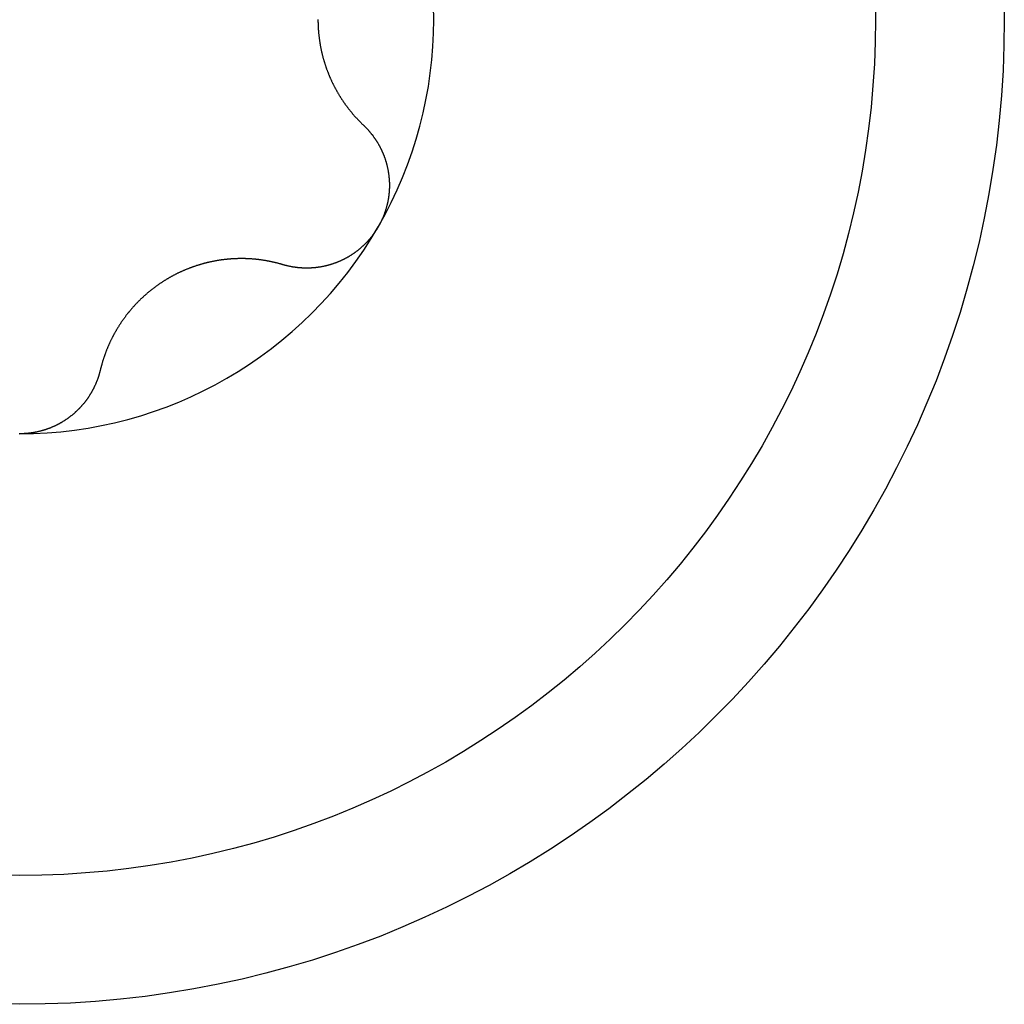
# Model space of a CAD drawing. Extents: x 1107 to 4046, y 937 to 3355.
# Tile 140 of 256: x 2133.98 to 2139.33, y 1315.33 to 1320.68. Entities that reach past the tile are written whole.
import ezdxf

# ---------------------------------------------------------------- set-up
doc = ezdxf.new("R2010")
doc.units = 0
doc.layers.add('KF_VIDA_L___C_TOP', color=7, linetype='CONTINUOUS')

# ---------------------------------------------------------------- blocks, each defined once
blk = doc.blocks.new('KF_VIDA_L___C_TOP')
at = {"layer": 'KF_VIDA_L___C_TOP'}
for points in [[(-51.3793, -95.9986, 0), (-51.3793, -96.0014, 0), (-51.3793, -96.0043, 0), (-51.3793, -96.0072, 0), (-51.3792, -96.0102, 0), (-51.3792, -96.0131, 0), (-51.3791, -96.016, 0), (-51.3791, -96.0189, 0), (-51.379, -96.0218, 0), (-51.3789, -96.0248, 0), (-51.3788, -96.0277, 0), (-51.3787, -96.0306, 0), (-51.3785, -96.0336, 0), (-51.3784, -96.0365, 0), (-51.3783, -96.0394, 0), (-51.3781, -96.0424, 0), (-51.3779, -96.0453, 0), (-51.3778, -96.0483, 0), (-51.3776, -96.0512, 0), (-51.3774, -96.0542, 0), (-51.3771, -96.0572, 0), (-51.3769, -96.0601, 0), (-51.3767, -96.0631, 0), (-51.3764, -96.0661, 0), (-51.3762, -96.069, 0), (-51.3759, -96.072, 0), (-51.3756, -96.075, 0), (-51.3753, -96.0779, 0), (-51.375, -96.0809, 0), (-51.3747, -96.0839, 0), (-51.3744, -96.0869, 0), (-51.374, -96.0898, 0), (-51.3737, -96.0928, 0), (-51.3733, -96.0958, 0), (-51.3729, -96.0988, 0), (-51.3726, -96.1018, 0), (-51.3722, -96.1047, 0), (-51.3718, -96.1077, 0), (-51.3713, -96.1107, 0), (-51.3709, -96.1137, 0), (-51.3705, -96.1167, 0), (-51.37, -96.1196, 0), (-51.3695, -96.1226, 0), (-51.3691, -96.1256, 0), (-51.3686, -96.1286, 0), (-51.3681, -96.1316, 0), (-51.3676, -96.1345, 0), (-51.3671, -96.1375, 0), (-51.3665, -96.1405, 0), (-51.366, -96.1435, 0), (-51.3654, -96.1464, 0), (-51.3649, -96.1494, 0), (-51.3643, -96.1524, 0), (-51.3637, -96.1553, 0), (-51.3631, -96.1583, 0), (-51.3625, -96.1613, 0), (-51.3619, -96.1642, 0), (-51.3613, -96.1672, 0), (-51.3606, -96.1701, 0), (-51.36, -96.1731, 0), (-51.3593, -96.176, 0), (-51.3586, -96.179, 0), (-51.3579, -96.1819, 0), (-51.3572, -96.1849, 0), (-51.3565, -96.1878, 0), (-51.3558, -96.1907, 0), (-51.3551, -96.1937, 0), (-51.3543, -96.1966, 0), (-51.3536, -96.1995, 0), (-51.3528, -96.2025, 0), (-51.352, -96.2054, 0), (-51.3512, -96.2083, 0), (-51.3504, -96.2112, 0), (-51.3496, -96.2141, 0), (-51.3488, -96.217, 0), (-51.348, -96.2199, 0), (-51.3471, -96.2228, 0), (-51.3463, -96.2257, 0), (-51.3454, -96.2285, 0), (-51.3445, -96.2314, 0), (-51.3436, -96.2343, 0), (-51.3427, -96.2372, 0), (-51.3418, -96.24, 0), (-51.3409, -96.2429, 0), (-51.34, -96.2457, 0), (-51.339, -96.2486, 0), (-51.3381, -96.2514, 0), (-51.3371, -96.2542, 0), (-51.3361, -96.2571, 0), (-51.3352, -96.2599, 0), (-51.3342, -96.2627, 0), (-51.3332, -96.2655, 0), (-51.3321, -96.2683, 0), (-51.3311, -96.2711, 0), (-51.3301, -96.2739, 0), (-51.329, -96.2767, 0), (-51.328, -96.2795, 0), (-51.3269, -96.2822, 0), (-51.3259, -96.285, 0), (-51.3248, -96.2878, 0), (-51.3237, -96.2905, 0), (-51.3226, -96.2932, 0), (-51.3215, -96.296, 0), (-51.3204, -96.2987, 0), (-51.3192, -96.3014, 0), (-51.3181, -96.3042, 0), (-51.317, -96.3069, 0), (-51.3158, -96.3096, 0), (-51.3146, -96.3123, 0), (-51.3135, -96.3149, 0), (-51.3123, -96.3176, 0), (-51.3111, -96.3203, 0), (-51.3099, -96.323, 0), (-51.3087, -96.3256, 0), (-51.3075, -96.3283, 0), (-51.3063, -96.3309, 0), (-51.305, -96.3335, 0), (-51.3038, -96.3362, 0), (-51.3026, -96.3388, 0), (-51.3013, -96.3414, 0), (-51.3001, -96.344, 0), (-51.2988, -96.3466, 0), (-51.2975, -96.3492, 0), (-51.2963, -96.3517, 0), (-51.295, -96.3543, 0), (-51.2937, -96.3569, 0), (-51.2924, -96.3594, 0), (-51.2911, -96.362, 0), (-51.2898, -96.3645, 0), (-51.2884, -96.367, 0), (-51.2871, -96.3695, 0), (-51.2858, -96.372, 0), (-51.2844, -96.3745, 0), (-51.2831, -96.377, 0), (-51.2817, -96.3795, 0), (-51.2804, -96.3819, 0), (-51.279, -96.3844, 0), (-51.2777, -96.3868, 0), (-51.2763, -96.3893, 0), (-51.2749, -96.3917, 0), (-51.2735, -96.3941, 0), (-51.2721, -96.3965, 0), (-51.2707, -96.3989, 0), (-51.2693, -96.4013, 0), (-51.2679, -96.4037, 0), (-51.2665, -96.4061, 0), (-51.2651, -96.4084, 0), (-51.2637, -96.4108, 0), (-51.2622, -96.4131, 0), (-51.2608, -96.4154, 0), (-51.2594, -96.4177, 0), (-51.2579, -96.42, 0), (-51.2565, -96.4223, 0), (-51.255, -96.4246, 0), (-51.2536, -96.4269, 0), (-51.2521, -96.4291, 0), (-51.2506, -96.4314, 0), (-51.2492, -96.4336, 0), (-51.2477, -96.4358, 0), (-51.2462, -96.438, 0), (-51.2447, -96.4403, 0), (-51.2432, -96.4425, 0), (-51.2417, -96.4447, 0), (-51.2402, -96.4469, 0), (-51.2387, -96.4491, 0), (-51.2372, -96.4513, 0), (-51.2356, -96.4535, 0), (-51.2341, -96.4557, 0), (-51.2325, -96.4578, 0), (-51.231, -96.46, 0), (-51.2294, -96.4622, 0), (-51.2278, -96.4644, 0), (-51.2262, -96.4665, 0), (-51.2246, -96.4687, 0), (-51.223, -96.4709, 0), (-51.2214, -96.473, 0), (-51.2197, -96.4752, 0), (-51.2181, -96.4773, 0), (-51.2165, -96.4795, 0), (-51.2148, -96.4816, 0), (-51.2132, -96.4838, 0), (-51.2115, -96.4859, 0), (-51.2098, -96.488, 0), (-51.2081, -96.4902, 0), (-51.2064, -96.4923, 0), (-51.2047, -96.4944, 0), (-51.203, -96.4965, 0), (-51.2013, -96.4986, 0), (-51.1996, -96.5007, 0), (-51.1978, -96.5028, 0), (-51.1961, -96.5049, 0), (-51.1943, -96.507, 0), (-51.1926, -96.5091, 0), (-51.1908, -96.5112, 0), (-51.189, -96.5132, 0), (-51.1873, -96.5153, 0), (-51.1855, -96.5174, 0), (-51.1837, -96.5194, 0), (-51.1819, -96.5215, 0), (-51.1801, -96.5235, 0), (-51.1782, -96.5256, 0), (-51.1764, -96.5276, 0), (-51.1746, -96.5296, 0), (-51.1727, -96.5316, 0), (-51.1709, -96.5337, 0), (-51.169, -96.5357, 0), (-51.1671, -96.5377, 0), (-51.1653, -96.5397, 0), (-51.1634, -96.5417, 0), (-51.1615, -96.5437, 0), (-51.1596, -96.5456, 0), (-51.1577, -96.5476, 0), (-51.1558, -96.5496, 0), (-51.1539, -96.5516, 0), (-51.1519, -96.5535, 0), (-51.15, -96.5555, 0), (-51.1481, -96.5574, 0), (-51.1461, -96.5593, 0), (-51.1442, -96.5613, 0), (-51.1422, -96.5632, 0), (-51.1402, -96.5651, 0), (-51.1383, -96.567, 0), (-51.1363, -96.5689, 0), (-51.1343, -96.5708, 0), (-51.1323, -96.5727, 0)], [(-51.1323, -96.5727, 0), (-51.1307, -96.5743, 0), (-51.129, -96.5758, 0), (-51.1274, -96.5774, 0), (-51.1258, -96.579, 0), (-51.1242, -96.5806, 0), (-51.1226, -96.5822, 0), (-51.121, -96.5838, 0), (-51.1194, -96.5854, 0), (-51.1179, -96.587, 0), (-51.1163, -96.5886, 0), (-51.1147, -96.5903, 0), (-51.1132, -96.5919, 0), (-51.1116, -96.5936, 0), (-51.1101, -96.5952, 0), (-51.1086, -96.5969, 0), (-51.1071, -96.5986, 0), (-51.1056, -96.6003, 0), (-51.1041, -96.602, 0), (-51.1026, -96.6037, 0), (-51.1011, -96.6054, 0), (-51.0996, -96.6071, 0), (-51.0981, -96.6088, 0), (-51.0967, -96.6106, 0), (-51.0952, -96.6123, 0), (-51.0938, -96.614, 0), (-51.0923, -96.6158, 0), (-51.0909, -96.6176, 0), (-51.0895, -96.6193, 0), (-51.0881, -96.6211, 0), (-51.0867, -96.6229, 0), (-51.0853, -96.6247, 0), (-51.0839, -96.6265, 0), (-51.0826, -96.6283, 0), (-51.0812, -96.6301, 0), (-51.0798, -96.6319, 0), (-51.0785, -96.6337, 0), (-51.0772, -96.6356, 0), (-51.0758, -96.6374, 0), (-51.0745, -96.6393, 0), (-51.0732, -96.6411, 0), (-51.0719, -96.643, 0), (-51.0706, -96.6448, 0), (-51.0693, -96.6467, 0), (-51.0681, -96.6486, 0), (-51.0668, -96.6505, 0), (-51.0655, -96.6524, 0), (-51.0643, -96.6542, 0), (-51.0631, -96.6561, 0), (-51.0618, -96.6581, 0), (-51.0606, -96.66, 0), (-51.0594, -96.6619, 0), (-51.0582, -96.6638, 0), (-51.057, -96.6657, 0), (-51.0559, -96.6677, 0), (-51.0547, -96.6696, 0), (-51.0535, -96.6716, 0), (-51.0524, -96.6735, 0), (-51.0513, -96.6755, 0), (-51.0501, -96.6774, 0), (-51.049, -96.6794, 0), (-51.0479, -96.6814, 0), (-51.0468, -96.6833, 0), (-51.0457, -96.6853, 0), (-51.0447, -96.6873, 0), (-51.0436, -96.6893, 0), (-51.0425, -96.6913, 0), (-51.0415, -96.6933, 0), (-51.0405, -96.6953, 0), (-51.0394, -96.6973, 0), (-51.0384, -96.6993, 0), (-51.0374, -96.7013, 0), (-51.0364, -96.7033, 0), (-51.0354, -96.7054, 0), (-51.0345, -96.7074, 0), (-51.0335, -96.7094, 0), (-51.0326, -96.7115, 0), (-51.0316, -96.7135, 0), (-51.0307, -96.7156, 0), (-51.0298, -96.7176, 0), (-51.0289, -96.7197, 0), (-51.028, -96.7217, 0), (-51.0271, -96.7238, 0), (-51.0262, -96.7258, 0), (-51.0254, -96.7279, 0), (-51.0245, -96.73, 0), (-51.0237, -96.7321, 0), (-51.0228, -96.7341, 0), (-51.022, -96.7362, 0), (-51.0212, -96.7383, 0), (-51.0204, -96.7404, 0), (-51.0196, -96.7426, 0), (-51.0188, -96.7447, 0), (-51.018, -96.7468, 0), (-51.0173, -96.749, 0), (-51.0165, -96.7511, 0), (-51.0158, -96.7533, 0), (-51.015, -96.7554, 0), (-51.0143, -96.7576, 0), (-51.0136, -96.7598, 0), (-51.0129, -96.762, 0), (-51.0122, -96.7642, 0), (-51.0115, -96.7664, 0), (-51.0108, -96.7686, 0), (-51.0102, -96.7708, 0), (-51.0095, -96.773, 0), (-51.0089, -96.7753, 0), (-51.0083, -96.7775, 0), (-51.0076, -96.7797, 0), (-51.007, -96.782, 0), (-51.0064, -96.7843, 0), (-51.0058, -96.7865, 0), (-51.0052, -96.7888, 0), (-51.0047, -96.7911, 0), (-51.0041, -96.7933, 0), (-51.0036, -96.7956, 0), (-51.003, -96.7979, 0), (-51.0025, -96.8002, 0), (-51.002, -96.8025, 0), (-51.0015, -96.8048, 0), (-51.001, -96.8071, 0), (-51.0005, -96.8095, 0), (-51.0001, -96.8118, 0), (-50.9996, -96.8141, 0), (-50.9992, -96.8164, 0), (-50.9987, -96.8188, 0), (-50.9983, -96.8211, 0), (-50.9979, -96.8235, 0), (-50.9975, -96.8258, 0), (-50.9971, -96.8282, 0), (-50.9967, -96.8305, 0), (-50.9964, -96.8329, 0), (-50.996, -96.8353, 0), (-50.9957, -96.8376, 0), (-50.9953, -96.84, 0), (-50.995, -96.8424, 0), (-50.9947, -96.8448, 0), (-50.9944, -96.8472, 0), (-50.9941, -96.8496, 0), (-50.9939, -96.852, 0), (-50.9936, -96.8544, 0), (-50.9934, -96.8568, 0), (-50.9931, -96.8592, 0), (-50.9929, -96.8616, 0), (-50.9927, -96.864, 0), (-50.9925, -96.8664, 0), (-50.9923, -96.8688, 0), (-50.9922, -96.8712, 0), (-50.992, -96.8736, 0), (-50.9919, -96.8761, 0), (-50.9918, -96.8785, 0), (-50.9916, -96.8809, 0), (-50.9915, -96.8833, 0), (-50.9914, -96.8858, 0), (-50.9914, -96.8882, 0), (-50.9913, -96.8906, 0), (-50.9913, -96.8931, 0), (-50.9912, -96.8955, 0), (-50.9912, -96.8979, 0), (-50.9912, -96.9004, 0), (-50.9912, -96.9028, 0), (-50.9912, -96.9053, 0), (-50.9912, -96.9077, 0), (-50.9913, -96.9102, 0), (-50.9913, -96.9126, 0), (-50.9914, -96.915, 0), (-50.9915, -96.9175, 0), (-50.9916, -96.9199, 0), (-50.9917, -96.9224, 0), (-50.9918, -96.9248, 0), (-50.992, -96.9273, 0), (-50.9921, -96.9297, 0), (-50.9923, -96.9322, 0), (-50.9925, -96.9346, 0), (-50.9927, -96.9371, 0), (-50.9929, -96.9395, 0), (-50.9931, -96.942, 0), (-50.9934, -96.9444, 0), (-50.9936, -96.9468, 0), (-50.9939, -96.9493, 0), (-50.9942, -96.9517, 0), (-50.9945, -96.9542, 0), (-50.9948, -96.9566, 0), (-50.9951, -96.9591, 0), (-50.9954, -96.9615, 0), (-50.9958, -96.9639, 0), (-50.9961, -96.9664, 0), (-50.9965, -96.9688, 0), (-50.9969, -96.9712, 0), (-50.9973, -96.9737, 0), (-50.9977, -96.9761, 0), (-50.9982, -96.9785, 0), (-50.9986, -96.981, 0), (-50.9991, -96.9834, 0), (-50.9995, -96.9858, 0), (-51, -96.9882, 0), (-51.0005, -96.9906, 0), (-51.001, -96.993, 0), (-51.0015, -96.9955, 0), (-51.0021, -96.9979, 0), (-51.0026, -97.0003, 0), (-51.0032, -97.0027, 0), (-51.0037, -97.0051, 0), (-51.0043, -97.0075, 0), (-51.0049, -97.0099, 0), (-51.0055, -97.0122, 0), (-51.0062, -97.0146, 0), (-51.0068, -97.017, 0), (-51.0075, -97.0194, 0), (-51.0081, -97.0218, 0), (-51.0088, -97.0241, 0), (-51.0095, -97.0265, 0), (-51.0102, -97.0289, 0), (-51.0109, -97.0312, 0), (-51.0116, -97.0336, 0), (-51.0123, -97.0359, 0), (-51.0131, -97.0383, 0), (-51.0139, -97.0406, 0), (-51.0146, -97.0429, 0), (-51.0154, -97.0453, 0), (-51.0162, -97.0476, 0), (-51.017, -97.0499, 0), (-51.0178, -97.0522, 0), (-51.0187, -97.0545, 0), (-51.0195, -97.0568, 0), (-51.0204, -97.0591, 0), (-51.0213, -97.0614, 0), (-51.0221, -97.0637, 0), (-51.023, -97.066, 0), (-51.0239, -97.0683, 0), (-51.0248, -97.0705, 0), (-51.0258, -97.0728, 0), (-51.0267, -97.0751, 0), (-51.0277, -97.0773, 0), (-51.0286, -97.0795, 0), (-51.0296, -97.0818, 0), (-51.0306, -97.084, 0), (-51.0316, -97.0862, 0), (-51.0326, -97.0885, 0), (-51.0336, -97.0907, 0), (-51.0346, -97.0929, 0), (-51.0357, -97.0951, 0), (-51.0367, -97.0973, 0), (-51.0378, -97.0994, 0), (-51.0389, -97.1016, 0), (-51.04, -97.1038, 0), (-51.0411, -97.1059, 0), (-51.0422, -97.1081, 0), (-51.0433, -97.1102, 0), (-51.0444, -97.1124, 0), (-51.0456, -97.1145, 0), (-51.0467, -97.1166, 0), (-51.0479, -97.1187, 0), (-51.0491, -97.1208, 0), (-51.0502, -97.1229, 0), (-51.0514, -97.125, 0)], [(-51.0514, -97.125, 0), (-51.0527, -97.1271, 0), (-51.0539, -97.1292, 0), (-51.0551, -97.1312, 0), (-51.0563, -97.1333, 0), (-51.0576, -97.1353, 0), (-51.0589, -97.1374, 0), (-51.0602, -97.1394, 0), (-51.0615, -97.1415, 0), (-51.0628, -97.1435, 0), (-51.0641, -97.1455, 0), (-51.0654, -97.1476, 0), (-51.0668, -97.1496, 0), (-51.0681, -97.1516, 0), (-51.0695, -97.1536, 0), (-51.0709, -97.1556, 0), (-51.0723, -97.1576, 0), (-51.0737, -97.1596, 0), (-51.0751, -97.1616, 0), (-51.0765, -97.1636, 0), (-51.0779, -97.1655, 0), (-51.0794, -97.1675, 0), (-51.0809, -97.1694, 0), (-51.0823, -97.1714, 0), (-51.0838, -97.1733, 0), (-51.0853, -97.1753, 0), (-51.0868, -97.1772, 0), (-51.0883, -97.1791, 0), (-51.0899, -97.181, 0), (-51.0914, -97.1829, 0), (-51.093, -97.1848, 0), (-51.0945, -97.1867, 0), (-51.0961, -97.1886, 0), (-51.0977, -97.1905, 0), (-51.0993, -97.1924, 0), (-51.1009, -97.1942, 0), (-51.1025, -97.1961, 0), (-51.1041, -97.1979, 0), (-51.1057, -97.1998, 0), (-51.1074, -97.2016, 0), (-51.109, -97.2034, 0), (-51.1107, -97.2052, 0), (-51.1124, -97.207, 0), (-51.1141, -97.2088, 0), (-51.1158, -97.2106, 0), (-51.1175, -97.2124, 0), (-51.1192, -97.2141, 0), (-51.1209, -97.2159, 0), (-51.1226, -97.2177, 0), (-51.1244, -97.2194, 0), (-51.1261, -97.2211, 0), (-51.1279, -97.2229, 0), (-51.1297, -97.2246, 0), (-51.1315, -97.2263, 0), (-51.1333, -97.228, 0), (-51.1351, -97.2297, 0), (-51.1369, -97.2313, 0), (-51.1387, -97.233, 0), (-51.1405, -97.2347, 0), (-51.1423, -97.2363, 0), (-51.1442, -97.2379, 0), (-51.146, -97.2396, 0), (-51.1479, -97.2412, 0), (-51.1498, -97.2428, 0), (-51.1516, -97.2444, 0), (-51.1535, -97.246, 0), (-51.1554, -97.2475, 0), (-51.1573, -97.2491, 0), (-51.1592, -97.2507, 0), (-51.1612, -97.2522, 0), (-51.1631, -97.2537, 0), (-51.165, -97.2553, 0), (-51.167, -97.2568, 0), (-51.1689, -97.2583, 0), (-51.1709, -97.2598, 0), (-51.1729, -97.2612, 0), (-51.1748, -97.2627, 0), (-51.1768, -97.2642, 0), (-51.1788, -97.2656, 0), (-51.1808, -97.267, 0), (-51.1828, -97.2684, 0), (-51.1848, -97.2699, 0), (-51.1868, -97.2712, 0), (-51.1889, -97.2726, 0), (-51.1909, -97.274, 0), (-51.1929, -97.2754, 0), (-51.195, -97.2767, 0), (-51.1971, -97.278, 0), (-51.1991, -97.2794, 0), (-51.2012, -97.2807, 0), (-51.2033, -97.282, 0), (-51.2053, -97.2833, 0), (-51.2074, -97.2845, 0), (-51.2095, -97.2858, 0), (-51.2116, -97.287, 0), (-51.2137, -97.2883, 0), (-51.2158, -97.2895, 0), (-51.218, -97.2907, 0), (-51.2201, -97.2919, 0), (-51.2222, -97.2931, 0), (-51.2243, -97.2943, 0), (-51.2265, -97.2954, 0), (-51.2286, -97.2966, 0), (-51.2308, -97.2977, 0), (-51.2329, -97.2988, 0), (-51.2351, -97.3, 0), (-51.2373, -97.3011, 0), (-51.2394, -97.3021, 0), (-51.2416, -97.3032, 0), (-51.2438, -97.3043, 0), (-51.246, -97.3053, 0), (-51.2481, -97.3064, 0), (-51.2503, -97.3074, 0), (-51.2525, -97.3084, 0), (-51.2547, -97.3094, 0), (-51.2569, -97.3104, 0), (-51.2591, -97.3114, 0), (-51.2613, -97.3123, 0), (-51.2635, -97.3133, 0), (-51.2658, -97.3142, 0), (-51.268, -97.3152, 0), (-51.2702, -97.3161, 0), (-51.2724, -97.317, 0), (-51.2746, -97.3179, 0), (-51.2769, -97.3188, 0), (-51.2791, -97.3196, 0), (-51.2813, -97.3205, 0), (-51.2836, -97.3213, 0), (-51.2858, -97.3222, 0), (-51.288, -97.323, 0), (-51.2903, -97.3238, 0), (-51.2925, -97.3246, 0), (-51.2948, -97.3253, 0), (-51.297, -97.3261, 0), (-51.2993, -97.3269, 0), (-51.3015, -97.3276, 0), (-51.3038, -97.3283, 0), (-51.306, -97.3291, 0), (-51.3083, -97.3298, 0), (-51.3105, -97.3305, 0), (-51.3128, -97.3311, 0), (-51.315, -97.3318, 0), (-51.3173, -97.3325, 0), (-51.3195, -97.3331, 0), (-51.3218, -97.3337, 0), (-51.324, -97.3344, 0), (-51.3263, -97.335, 0), (-51.3285, -97.3356, 0), (-51.3308, -97.3362, 0), (-51.333, -97.3367, 0), (-51.3353, -97.3373, 0), (-51.3375, -97.3378, 0), (-51.3398, -97.3384, 0), (-51.3421, -97.3389, 0), (-51.3443, -97.3394, 0), (-51.3465, -97.3399, 0), (-51.3488, -97.3404, 0), (-51.351, -97.3408, 0), (-51.3533, -97.3413, 0), (-51.3555, -97.3417, 0), (-51.3578, -97.3422, 0), (-51.36, -97.3426, 0), (-51.3623, -97.343, 0), (-51.3645, -97.3434, 0), (-51.3667, -97.3438, 0), (-51.369, -97.3442, 0), (-51.3712, -97.3445, 0), (-51.3734, -97.3449, 0), (-51.3756, -97.3452, 0), (-51.3779, -97.3455, 0), (-51.3801, -97.3458, 0), (-51.3823, -97.3461, 0), (-51.3845, -97.3464, 0), (-51.3867, -97.3467, 0), (-51.389, -97.347, 0), (-51.3912, -97.3472, 0), (-51.3934, -97.3475, 0), (-51.3957, -97.3477, 0), (-51.3979, -97.3479, 0), (-51.4001, -97.3481, 0), (-51.4024, -97.3483, 0), (-51.4046, -97.3485, 0), (-51.4069, -97.3487, 0), (-51.4091, -97.3488, 0), (-51.4113, -97.349, 0), (-51.4136, -97.3491, 0), (-51.4158, -97.3493, 0), (-51.4181, -97.3494, 0), (-51.4203, -97.3495, 0), (-51.4226, -97.3496, 0), (-51.4249, -97.3497, 0), (-51.4271, -97.3497, 0), (-51.4294, -97.3498, 0), (-51.4316, -97.3498, 0), (-51.4339, -97.3499, 0), (-51.4361, -97.3499, 0), (-51.4384, -97.3499, 0), (-51.4407, -97.3499, 0), (-51.4429, -97.3499, 0), (-51.4452, -97.3499, 0), (-51.4475, -97.3499, 0), (-51.4497, -97.3498, 0), (-51.452, -97.3498, 0), (-51.4542, -97.3497, 0), (-51.4565, -97.3496, 0), (-51.4588, -97.3496, 0), (-51.461, -97.3495, 0), (-51.4633, -97.3494, 0), (-51.4656, -97.3492, 0), (-51.4678, -97.3491, 0), (-51.4701, -97.349, 0), (-51.4723, -97.3488, 0), (-51.4746, -97.3487, 0), (-51.4769, -97.3485, 0), (-51.4791, -97.3483, 0), (-51.4814, -97.3481, 0), (-51.4836, -97.3479, 0), (-51.4859, -97.3477, 0), (-51.4881, -97.3474, 0), (-51.4904, -97.3472, 0), (-51.4927, -97.3469, 0), (-51.4949, -97.3467, 0), (-51.4972, -97.3464, 0), (-51.4994, -97.3461, 0), (-51.5017, -97.3458, 0), (-51.5039, -97.3455, 0), (-51.5061, -97.3452, 0), (-51.5084, -97.3449, 0), (-51.5106, -97.3445, 0), (-51.5129, -97.3442, 0), (-51.5151, -97.3438, 0), (-51.5173, -97.3434, 0), (-51.5196, -97.3431, 0), (-51.5218, -97.3427, 0), (-51.524, -97.3422, 0), (-51.5263, -97.3418, 0), (-51.5285, -97.3414, 0), (-51.5307, -97.341, 0), (-51.5329, -97.3405, 0), (-51.5351, -97.34, 0), (-51.5373, -97.3396, 0), (-51.5396, -97.3391, 0), (-51.5418, -97.3386, 0), (-51.544, -97.3381, 0), (-51.5462, -97.3376, 0), (-51.5484, -97.337, 0), (-51.5506, -97.3365, 0), (-51.5528, -97.3359, 0), (-51.5549, -97.3354, 0), (-51.5571, -97.3348, 0), (-51.5593, -97.3342, 0), (-51.5615, -97.3336, 0), (-51.5637, -97.333, 0), (-51.5658, -97.3324, 0), (-51.568, -97.3318, 0), (-51.5702, -97.3311, 0)], [(-51.5702, -97.3311, 0), (-51.5728, -97.3303, 0), (-51.5754, -97.3296, 0), (-51.5781, -97.3288, 0), (-51.5807, -97.328, 0), (-51.5834, -97.3273, 0), (-51.586, -97.3266, 0), (-51.5887, -97.3258, 0), (-51.5913, -97.3251, 0), (-51.594, -97.3244, 0), (-51.5966, -97.3237, 0), (-51.5993, -97.323, 0), (-51.6019, -97.3223, 0), (-51.6046, -97.3217, 0), (-51.6073, -97.321, 0), (-51.6099, -97.3204, 0), (-51.6126, -97.3197, 0), (-51.6153, -97.3191, 0), (-51.6179, -97.3185, 0), (-51.6206, -97.3178, 0), (-51.6233, -97.3172, 0), (-51.6259, -97.3166, 0), (-51.6286, -97.3161, 0), (-51.6313, -97.3155, 0), (-51.634, -97.3149, 0), (-51.6367, -97.3144, 0), (-51.6393, -97.3138, 0), (-51.642, -97.3133, 0), (-51.6447, -97.3127, 0), (-51.6474, -97.3122, 0), (-51.6501, -97.3117, 0), (-51.6527, -97.3112, 0), (-51.6554, -97.3107, 0), (-51.6581, -97.3102, 0), (-51.6608, -97.3098, 0), (-51.6635, -97.3093, 0), (-51.6662, -97.3089, 0), (-51.6688, -97.3084, 0), (-51.6715, -97.308, 0), (-51.6742, -97.3076, 0), (-51.6769, -97.3071, 0), (-51.6796, -97.3067, 0), (-51.6823, -97.3063, 0), (-51.6849, -97.3059, 0), (-51.6876, -97.3056, 0), (-51.6903, -97.3052, 0), (-51.693, -97.3048, 0), (-51.6957, -97.3045, 0), (-51.6984, -97.3041, 0), (-51.701, -97.3038, 0), (-51.7037, -97.3035, 0), (-51.7064, -97.3032, 0), (-51.7091, -97.3029, 0), (-51.7117, -97.3026, 0), (-51.7144, -97.3023, 0), (-51.7171, -97.302, 0), (-51.7198, -97.3018, 0), (-51.7224, -97.3015, 0), (-51.7251, -97.3013, 0), (-51.7278, -97.301, 0), (-51.7304, -97.3008, 0), (-51.7331, -97.3006, 0), (-51.7358, -97.3004, 0), (-51.7384, -97.3002, 0), (-51.7411, -97.3, 0), (-51.7438, -97.2998, 0), (-51.7464, -97.2996, 0), (-51.7491, -97.2995, 0), (-51.7517, -97.2993, 0), (-51.7544, -97.2992, 0), (-51.7571, -97.299, 0), (-51.7598, -97.2989, 0), (-51.7625, -97.2988, 0), (-51.7652, -97.2987, 0), (-51.7679, -97.2986, 0), (-51.7706, -97.2985, 0), (-51.7734, -97.2984, 0), (-51.7761, -97.2983, 0), (-51.7788, -97.2983, 0), (-51.7816, -97.2982, 0), (-51.7844, -97.2982, 0), (-51.7871, -97.2982, 0), (-51.7899, -97.2981, 0), (-51.7927, -97.2981, 0), (-51.7954, -97.2981, 0), (-51.7982, -97.2981, 0), (-51.801, -97.2981, 0), (-51.8038, -97.2982, 0), (-51.8066, -97.2982, 0), (-51.8094, -97.2983, 0), (-51.8122, -97.2983, 0), (-51.8151, -97.2984, 0), (-51.8179, -97.2985, 0), (-51.8207, -97.2985, 0), (-51.8235, -97.2986, 0), (-51.8264, -97.2988, 0), (-51.8292, -97.2989, 0), (-51.8321, -97.299, 0), (-51.8349, -97.2991, 0), (-51.8378, -97.2993, 0), (-51.8406, -97.2994, 0), (-51.8435, -97.2996, 0), (-51.8464, -97.2998, 0), (-51.8493, -97.3, 0), (-51.8521, -97.3002, 0), (-51.855, -97.3004, 0), (-51.8579, -97.3006, 0), (-51.8608, -97.3009, 0), (-51.8637, -97.3011, 0), (-51.8666, -97.3014, 0), (-51.8695, -97.3016, 0), (-51.8724, -97.3019, 0), (-51.8753, -97.3022, 0), (-51.8782, -97.3025, 0), (-51.8811, -97.3028, 0), (-51.884, -97.3031, 0), (-51.8869, -97.3034, 0), (-51.8898, -97.3038, 0), (-51.8927, -97.3041, 0), (-51.8956, -97.3045, 0), (-51.8986, -97.3049, 0), (-51.9015, -97.3053, 0), (-51.9044, -97.3057, 0), (-51.9073, -97.3061, 0), (-51.9103, -97.3065, 0), (-51.9132, -97.3069, 0), (-51.9161, -97.3074, 0), (-51.919, -97.3078, 0), (-51.922, -97.3083, 0), (-51.9249, -97.3088, 0), (-51.9278, -97.3092, 0), (-51.9308, -97.3097, 0), (-51.9337, -97.3103, 0), (-51.9366, -97.3108, 0), (-51.9396, -97.3113, 0), (-51.9425, -97.3119, 0), (-51.9454, -97.3124, 0), (-51.9484, -97.313, 0), (-51.9513, -97.3136, 0), (-51.9543, -97.3142, 0), (-51.9572, -97.3148, 0), (-51.9601, -97.3154, 0), (-51.9631, -97.316, 0), (-51.966, -97.3167, 0), (-51.9689, -97.3173, 0), (-51.9718, -97.318, 0), (-51.9748, -97.3186, 0), (-51.9777, -97.3193, 0), (-51.9806, -97.32, 0), (-51.9836, -97.3208, 0), (-51.9865, -97.3215, 0), (-51.9894, -97.3222, 0), (-51.9923, -97.323, 0), (-51.9952, -97.3237, 0), (-51.9982, -97.3245, 0), (-52.0011, -97.3253, 0), (-52.004, -97.3261, 0), (-52.0069, -97.3269, 0), (-52.0098, -97.3277, 0), (-52.0127, -97.3285, 0), (-52.0156, -97.3294, 0), (-52.0185, -97.3302, 0), (-52.0214, -97.3311, 0), (-52.0243, -97.332, 0), (-52.0272, -97.3329, 0), (-52.0301, -97.3338, 0), (-52.033, -97.3347, 0), (-52.0358, -97.3356, 0), (-52.0387, -97.3365, 0), (-52.0416, -97.3375, 0), (-52.0445, -97.3384, 0), (-52.0473, -97.3394, 0), (-52.0502, -97.3404, 0), (-52.0531, -97.3414, 0), (-52.0559, -97.3424, 0), (-52.0588, -97.3434, 0), (-52.0616, -97.3444, 0), (-52.0644, -97.3454, 0), (-52.0673, -97.3464, 0), (-52.0701, -97.3475, 0), (-52.0729, -97.3486, 0), (-52.0758, -97.3496, 0), (-52.0786, -97.3507, 0), (-52.0814, -97.3518, 0), (-52.0842, -97.3529, 0), (-52.087, -97.354, 0), (-52.0898, -97.3551, 0), (-52.0926, -97.3562, 0), (-52.0954, -97.3574, 0), (-52.0982, -97.3585, 0), (-52.1009, -97.3597, 0), (-52.1037, -97.3609, 0), (-52.1065, -97.362, 0), (-52.1092, -97.3632, 0), (-52.112, -97.3644, 0), (-52.1147, -97.3656, 0), (-52.1174, -97.3668, 0), (-52.1202, -97.368, 0), (-52.1229, -97.3693, 0), (-52.1256, -97.3705, 0), (-52.1283, -97.3718, 0), (-52.131, -97.373, 0), (-52.1337, -97.3743, 0), (-52.1364, -97.3756, 0), (-52.1391, -97.3769, 0), (-52.1417, -97.3781, 0), (-52.1444, -97.3795, 0), (-52.1471, -97.3808, 0), (-52.1497, -97.3821, 0), (-52.1523, -97.3834, 0), (-52.155, -97.3847, 0), (-52.1576, -97.3861, 0), (-52.1602, -97.3874, 0), (-52.1628, -97.3888, 0), (-52.1654, -97.3902, 0), (-52.168, -97.3915, 0), (-52.1706, -97.3929, 0), (-52.1732, -97.3943, 0), (-52.1757, -97.3957, 0), (-52.1783, -97.3971, 0), (-52.1808, -97.3986, 0), (-52.1834, -97.4, 0), (-52.1859, -97.4014, 0), (-52.1884, -97.4028, 0), (-52.1909, -97.4043, 0), (-52.1934, -97.4058, 0), (-52.1959, -97.4072, 0), (-52.1984, -97.4087, 0), (-52.2009, -97.4102, 0), (-52.2034, -97.4117, 0), (-52.2059, -97.4132, 0), (-52.2084, -97.4148, 0), (-52.2109, -97.4163, 0), (-52.2134, -97.4179, 0), (-52.2159, -97.4194, 0), (-52.2183, -97.421, 0), (-52.2208, -97.4226, 0), (-52.2233, -97.4242, 0), (-52.2258, -97.4258, 0), (-52.2282, -97.4274, 0), (-52.2307, -97.4291, 0), (-52.2332, -97.4307, 0), (-52.2356, -97.4324, 0), (-52.2381, -97.434, 0), (-52.2405, -97.4357, 0), (-52.243, -97.4374, 0), (-52.2454, -97.4391, 0), (-52.2479, -97.4408, 0), (-52.2503, -97.4425, 0), (-52.2527, -97.4442, 0), (-52.2552, -97.446, 0), (-52.2576, -97.4477, 0), (-52.26, -97.4495, 0), (-52.2624, -97.4513, 0), (-52.2648, -97.4531, 0), (-52.2672, -97.4548, 0), (-52.2696, -97.4566, 0), (-52.272, -97.4585, 0), (-52.2744, -97.4603, 0), (-52.2768, -97.4621, 0), (-52.2792, -97.464, 0), (-52.2815, -97.4658, 0), (-52.2839, -97.4677, 0), (-52.2863, -97.4695, 0), (-52.2886, -97.4714, 0), (-52.291, -97.4733, 0), (-52.2933, -97.4752, 0), (-52.2956, -97.4771, 0), (-52.298, -97.4791, 0), (-52.3003, -97.481, 0), (-52.3026, -97.4829, 0), (-52.3049, -97.4849, 0), (-52.3072, -97.4868, 0), (-52.3095, -97.4888, 0), (-52.3118, -97.4908, 0), (-52.3141, -97.4927, 0), (-52.3164, -97.4947, 0), (-52.3186, -97.4967, 0), (-52.3209, -97.4987, 0), (-52.3232, -97.5008, 0), (-52.3254, -97.5028, 0), (-52.3276, -97.5048, 0), (-52.3299, -97.5069, 0), (-52.3321, -97.5089, 0), (-52.3343, -97.511, 0), (-52.3365, -97.513, 0), (-52.3387, -97.5151, 0), (-52.3409, -97.5172, 0), (-52.3431, -97.5193, 0), (-52.3453, -97.5214, 0), (-52.3474, -97.5235, 0), (-52.3496, -97.5256, 0), (-52.3517, -97.5277, 0), (-52.3539, -97.5299, 0), (-52.356, -97.532, 0), (-52.3581, -97.5342, 0), (-52.3602, -97.5363, 0), (-52.3623, -97.5385, 0), (-52.3644, -97.5406, 0), (-52.3665, -97.5428, 0), (-52.3686, -97.545, 0), (-52.3706, -97.5472, 0), (-52.3727, -97.5494, 0), (-52.3747, -97.5516, 0), (-52.3768, -97.5538, 0), (-52.3788, -97.556, 0), (-52.3808, -97.5583, 0), (-52.3828, -97.5605, 0), (-52.3848, -97.5627, 0), (-52.3868, -97.565, 0), (-52.3887, -97.5672, 0), (-52.3907, -97.5695, 0), (-52.3926, -97.5717, 0), (-52.3946, -97.574, 0), (-52.3965, -97.5763, 0), (-52.3984, -97.5786, 0), (-52.4003, -97.5808, 0), (-52.4022, -97.5831, 0), (-52.4041, -97.5854, 0), (-52.406, -97.5877, 0), (-52.4079, -97.59, 0), (-52.4097, -97.5923, 0), (-52.4116, -97.5947, 0), (-52.4134, -97.597, 0), (-52.4153, -97.5993, 0), (-52.4171, -97.6016, 0), (-52.4189, -97.604, 0), (-52.4207, -97.6063, 0), (-52.4225, -97.6086, 0), (-52.4242, -97.611, 0), (-52.426, -97.6133, 0), (-52.4277, -97.6157, 0), (-52.4295, -97.6181, 0), (-52.4312, -97.6204, 0), (-52.4329, -97.6228, 0), (-52.4346, -97.6251, 0), (-52.4363, -97.6275, 0), (-52.438, -97.6299, 0), (-52.4397, -97.6323, 0), (-52.4414, -97.6346, 0), (-52.443, -97.637, 0), (-52.4447, -97.6394, 0), (-52.4463, -97.6418, 0), (-52.4479, -97.6442, 0), (-52.4496, -97.6466, 0), (-52.4512, -97.649, 0), (-52.4527, -97.6514, 0), (-52.4543, -97.6538, 0), (-52.4559, -97.6562, 0), (-52.4574, -97.6586, 0), (-52.459, -97.661, 0), (-52.4605, -97.6634, 0), (-52.4621, -97.6658, 0), (-52.4636, -97.6682, 0), (-52.4651, -97.6706, 0), (-52.4666, -97.673, 0), (-52.468, -97.6754, 0), (-52.4695, -97.6778, 0), (-52.471, -97.6802, 0), (-52.4724, -97.6826, 0), (-52.4738, -97.685, 0), (-52.4753, -97.6874, 0), (-52.4767, -97.6898, 0), (-52.4781, -97.6922, 0), (-52.4795, -97.6947, 0), (-52.4808, -97.6971, 0), (-52.4822, -97.6995, 0), (-52.4836, -97.7019, 0), (-52.4849, -97.7043, 0), (-52.4862, -97.7067, 0), (-52.4876, -97.7091, 0), (-52.4889, -97.7115, 0), (-52.4902, -97.7139, 0), (-52.4914, -97.7163, 0), (-52.4927, -97.7187, 0), (-52.494, -97.7211, 0), (-52.4952, -97.7235, 0), (-52.4965, -97.7259, 0), (-52.4977, -97.7283, 0), (-52.4989, -97.7307, 0), (-52.5001, -97.7331, 0), (-52.5013, -97.7355, 0), (-52.5025, -97.7378, 0), (-52.5036, -97.7402, 0), (-52.5048, -97.7426, 0), (-52.506, -97.745, 0), (-52.5071, -97.7474, 0), (-52.5083, -97.7499, 0), (-52.5094, -97.7523, 0), (-52.5105, -97.7547, 0), (-52.5116, -97.7572, 0), (-52.5128, -97.7596, 0), (-52.5139, -97.762, 0), (-52.515, -97.7645, 0), (-52.5161, -97.767, 0), (-52.5171, -97.7694, 0), (-52.5182, -97.7719, 0), (-52.5193, -97.7744, 0), (-52.5203, -97.7768, 0), (-52.5214, -97.7793, 0), (-52.5224, -97.7818, 0), (-52.5235, -97.7843, 0), (-52.5245, -97.7868, 0), (-52.5255, -97.7893, 0), (-52.5265, -97.7918, 0), (-52.5276, -97.7944, 0), (-52.5286, -97.7969, 0), (-52.5295, -97.7994, 0), (-52.5305, -97.8019, 0), (-52.5315, -97.8045, 0), (-52.5325, -97.807, 0), (-52.5334, -97.8096, 0), (-52.5344, -97.8121, 0), (-52.5353, -97.8147, 0), (-52.5362, -97.8172, 0), (-52.5372, -97.8198, 0), (-52.5381, -97.8224, 0), (-52.539, -97.8249, 0), (-52.5399, -97.8275, 0), (-52.5408, -97.8301, 0), (-52.5417, -97.8327, 0), (-52.5425, -97.8353, 0), (-52.5434, -97.8379, 0), (-52.5443, -97.8405, 0), (-52.5451, -97.8431, 0), (-52.5459, -97.8457, 0), (-52.5468, -97.8483, 0), (-52.5476, -97.8509, 0), (-52.5484, -97.8535, 0), (-52.5492, -97.8561, 0), (-52.55, -97.8588, 0), (-52.5508, -97.8614, 0), (-52.5516, -97.864, 0), (-52.5523, -97.8667, 0), (-52.5531, -97.8693, 0), (-52.5539, -97.8719, 0), (-52.5546, -97.8746, 0), (-52.5553, -97.8772, 0), (-52.5561, -97.8799, 0), (-52.5568, -97.8825, 0), (-52.5575, -97.8852, 0), (-52.5582, -97.8878, 0), (-52.5589, -97.8905, 0), (-52.5595, -97.8932, 0), (-52.5602, -97.8958, 0), (-52.5609, -97.8985, 0), (-52.5615, -97.9012, 0), (-52.5621, -97.9038, 0)], [(-53, -98.25, 0), (-53.0024, -98.25, 0)], [(-52.5621, -97.9038, 0), (-52.5627, -97.906, 0), (-52.5632, -97.9082, 0), (-52.5638, -97.9104, 0), (-52.5643, -97.9126, 0), (-52.5649, -97.9148, 0), (-52.5655, -97.917, 0), (-52.5661, -97.9191, 0), (-52.5667, -97.9213, 0), (-52.5673, -97.9235, 0), (-52.5679, -97.9257, 0), (-52.5686, -97.9278, 0), (-52.5692, -97.93, 0), (-52.5699, -97.9322, 0), (-52.5705, -97.9343, 0), (-52.5712, -97.9365, 0), (-52.5719, -97.9386, 0), (-52.5726, -97.9408, 0), (-52.5733, -97.9429, 0), (-52.5741, -97.9451, 0), (-52.5748, -97.9472, 0), (-52.5756, -97.9493, 0), (-52.5763, -97.9515, 0), (-52.5771, -97.9536, 0), (-52.5779, -97.9557, 0), (-52.5787, -97.9579, 0), (-52.5795, -97.96, 0), (-52.5803, -97.9621, 0), (-52.5811, -97.9642, 0), (-52.5819, -97.9663, 0), (-52.5828, -97.9684, 0), (-52.5837, -97.9705, 0), (-52.5845, -97.9726, 0), (-52.5854, -97.9747, 0), (-52.5863, -97.9768, 0), (-52.5872, -97.9789, 0), (-52.5881, -97.9809, 0), (-52.589, -97.983, 0), (-52.5899, -97.9851, 0), (-52.5909, -97.9872, 0), (-52.5918, -97.9892, 0), (-52.5928, -97.9913, 0), (-52.5938, -97.9933, 0), (-52.5947, -97.9954, 0), (-52.5957, -97.9974, 0), (-52.5967, -97.9994, 0), (-52.5977, -98.0015, 0), (-52.5987, -98.0035, 0), (-52.5998, -98.0055, 0), (-52.6008, -98.0075, 0), (-52.6019, -98.0095, 0), (-52.6029, -98.0115, 0), (-52.604, -98.0135, 0), (-52.6051, -98.0155, 0), (-52.6062, -98.0175, 0), (-52.6073, -98.0195, 0), (-52.6084, -98.0215, 0), (-52.6095, -98.0234, 0), (-52.6106, -98.0254, 0), (-52.6117, -98.0273, 0), (-52.6129, -98.0293, 0), (-52.614, -98.0312, 0), (-52.6152, -98.0332, 0), (-52.6164, -98.0351, 0), (-52.6175, -98.037, 0), (-52.6187, -98.0389, 0), (-52.6199, -98.0409, 0), (-52.6211, -98.0428, 0), (-52.6224, -98.0447, 0), (-52.6236, -98.0465, 0), (-52.6248, -98.0484, 0), (-52.6261, -98.0503, 0), (-52.6273, -98.0522, 0), (-52.6286, -98.054, 0), (-52.6299, -98.0559, 0), (-52.6311, -98.0577, 0), (-52.6324, -98.0596, 0), (-52.6337, -98.0614, 0), (-52.635, -98.0632, 0), (-52.6364, -98.0651, 0), (-52.6377, -98.0669, 0), (-52.639, -98.0687, 0), (-52.6404, -98.0705, 0), (-52.6417, -98.0723, 0), (-52.6431, -98.074, 0), (-52.6444, -98.0758, 0), (-52.6458, -98.0776, 0), (-52.6472, -98.0793, 0), (-52.6486, -98.0811, 0), (-52.65, -98.0829, 0), (-52.6514, -98.0846, 0), (-52.6529, -98.0864, 0), (-52.6543, -98.0881, 0), (-52.6558, -98.0898, 0), (-52.6573, -98.0916, 0), (-52.6588, -98.0933, 0), (-52.6603, -98.095, 0), (-52.6618, -98.0967, 0), (-52.6633, -98.0985, 0), (-52.6648, -98.1002, 0), (-52.6664, -98.1019, 0), (-52.6679, -98.1036, 0), (-52.6695, -98.1053, 0), (-52.671, -98.107, 0), (-52.6726, -98.1086, 0), (-52.6742, -98.1103, 0), (-52.6758, -98.112, 0), (-52.6775, -98.1137, 0), (-52.6791, -98.1153, 0), (-52.6807, -98.117, 0), (-52.6824, -98.1186, 0), (-52.6841, -98.1203, 0), (-52.6857, -98.1219, 0), (-52.6874, -98.1235, 0), (-52.6891, -98.1252, 0), (-52.6908, -98.1268, 0), (-52.6925, -98.1284, 0), (-52.6943, -98.13, 0), (-52.696, -98.1316, 0), (-52.6977, -98.1332, 0), (-52.6995, -98.1347, 0), (-52.7013, -98.1363, 0), (-52.703, -98.1379, 0), (-52.7048, -98.1395, 0), (-52.7066, -98.141, 0), (-52.7084, -98.1426, 0), (-52.7103, -98.1441, 0), (-52.7121, -98.1456, 0), (-52.7139, -98.1471, 0), (-52.7158, -98.1487, 0), (-52.7176, -98.1502, 0), (-52.7195, -98.1517, 0), (-52.7214, -98.1531, 0), (-52.7233, -98.1546, 0), (-52.7251, -98.1561, 0), (-52.727, -98.1576, 0), (-52.729, -98.159, 0), (-52.7309, -98.1605, 0), (-52.7328, -98.1619, 0), (-52.7348, -98.1633, 0), (-52.7367, -98.1648, 0), (-52.7387, -98.1662, 0), (-52.7406, -98.1676, 0), (-52.7426, -98.169, 0), (-52.7446, -98.1703, 0), (-52.7466, -98.1717, 0), (-52.7486, -98.1731, 0), (-52.7506, -98.1744, 0), (-52.7526, -98.1758, 0), (-52.7546, -98.1771, 0), (-52.7567, -98.1784, 0), (-52.7587, -98.1797, 0), (-52.7608, -98.181, 0), (-52.7628, -98.1823, 0), (-52.7649, -98.1836, 0), (-52.767, -98.1849, 0), (-52.769, -98.1862, 0), (-52.7711, -98.1874, 0), (-52.7732, -98.1886, 0), (-52.7753, -98.1899, 0), (-52.7775, -98.1911, 0), (-52.7796, -98.1923, 0), (-52.7817, -98.1935, 0), (-52.7839, -98.1947, 0), (-52.786, -98.1958, 0), (-52.7882, -98.197, 0), (-52.7903, -98.1982, 0), (-52.7925, -98.1993, 0), (-52.7947, -98.2004, 0), (-52.7968, -98.2015, 0), (-52.799, -98.2026, 0), (-52.8012, -98.2037, 0), (-52.8034, -98.2048, 0), (-52.8056, -98.2059, 0), (-52.8079, -98.2069, 0), (-52.8101, -98.208, 0), (-52.8123, -98.209, 0), (-52.8146, -98.21, 0), (-52.8168, -98.211, 0), (-52.8191, -98.212, 0), (-52.8213, -98.213, 0), (-52.8236, -98.2139, 0), (-52.8258, -98.2149, 0), (-52.8281, -98.2158, 0), (-52.8304, -98.2168, 0), (-52.8327, -98.2177, 0), (-52.835, -98.2186, 0), (-52.8373, -98.2195, 0), (-52.8396, -98.2204, 0), (-52.8419, -98.2212, 0), (-52.8442, -98.2221, 0), (-52.8465, -98.2229, 0), (-52.8488, -98.2237, 0), (-52.8512, -98.2246, 0), (-52.8535, -98.2254, 0), (-52.8558, -98.2262, 0), (-52.8582, -98.2269, 0), (-52.8605, -98.2277, 0), (-52.8629, -98.2285, 0), (-52.8652, -98.2292, 0), (-52.8676, -98.2299, 0), (-52.8699, -98.2306, 0), (-52.8723, -98.2313, 0), (-52.8747, -98.232, 0), (-52.877, -98.2327, 0), (-52.8794, -98.2334, 0), (-52.8818, -98.234, 0), (-52.8842, -98.2347, 0), (-52.8865, -98.2353, 0), (-52.8889, -98.2359, 0), (-52.8913, -98.2365, 0), (-52.8937, -98.2371, 0), (-52.8961, -98.2377, 0), (-52.8985, -98.2382, 0), (-52.9009, -98.2388, 0), (-52.9033, -98.2393, 0), (-52.9057, -98.2398, 0), (-52.9081, -98.2403, 0), (-52.9105, -98.2408, 0), (-52.9129, -98.2413, 0), (-52.9153, -98.2418, 0), (-52.9178, -98.2423, 0), (-52.9202, -98.2427, 0), (-52.9226, -98.2431, 0), (-52.925, -98.2436, 0), (-52.9274, -98.244, 0), (-52.9298, -98.2444, 0), (-52.9323, -98.2447, 0), (-52.9347, -98.2451, 0), (-52.9371, -98.2455, 0), (-52.9395, -98.2458, 0), (-52.942, -98.2461, 0), (-52.9444, -98.2464, 0), (-52.9468, -98.2467, 0), (-52.9492, -98.247, 0), (-52.9517, -98.2473, 0), (-52.9541, -98.2476, 0), (-52.9565, -98.2478, 0), (-52.9589, -98.2481, 0), (-52.9614, -98.2483, 0), (-52.9638, -98.2485, 0), (-52.9662, -98.2487, 0), (-52.9686, -98.2489, 0), (-52.971, -98.249, 0), (-52.9735, -98.2492, 0), (-52.9759, -98.2493, 0), (-52.9783, -98.2495, 0), (-52.9807, -98.2496, 0), (-52.9831, -98.2497, 0), (-52.9855, -98.2498, 0), (-52.988, -98.2498, 0), (-52.9904, -98.2499, 0), (-52.9928, -98.2499, 0), (-52.9952, -98.25, 0), (-52.9976, -98.25, 0), (-53, -98.25, 0)]]:
    blk.add_polyline3d(points, dxfattribs=at)
for radius in [5.35, 4.65]:
    blk.add_circle((-53, -96), radius, dxfattribs=at)
for start, end in [(330, 30), (270, 330)]:
    blk.add_arc((-53, -96), 2.25, start, end, dxfattribs=at)

msp = doc.modelspace()

# ---------------------------------------------------------------- block references
at = {"layer": 'KF_VIDA_L___C_TOP'}
msp.add_blockref('KF_VIDA_L___C_TOP', (2186.9791, 1416.6769), dxfattribs=at)

doc.saveas('drawing.dxf')
